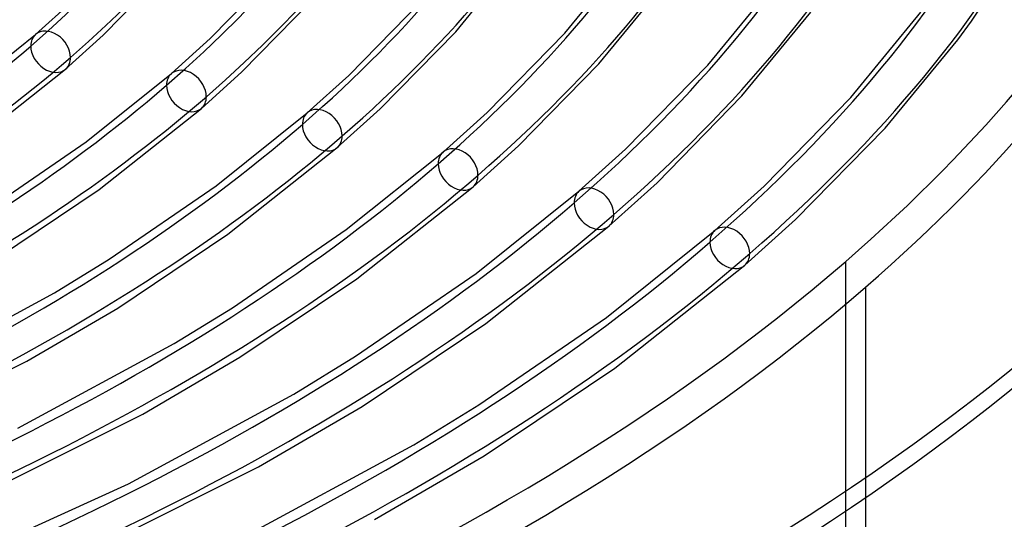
# Model space of a CAD drawing. Header units: millimetres. Extents: x -1077 to 1077, y -1167 to 1197.
# Tile 75 of 81: x 407 to 621, y 575 to 683. Entities that reach past the tile are written whole.
import ezdxf

# ---------------------------------------------------------------- set-up
doc = ezdxf.new("R2010")
doc.units = ezdxf.units.MM
doc.layers.add('HIDDEN', color=7, linetype='Continuous')
doc.layers.add('THICK', color=7, linetype='Continuous')

msp = doc.modelspace()

# ---------------------------------------------------------------- linework, layer by layer
at = {"layer": 'HIDDEN'}
for p, q in [((586.3, -135.48), (586.3, 630.96)), ((590.63, 625.38), (590.63, 579.67))]:
    msp.add_line(p, q, dxfattribs=at)
for centre, major_axis, ratio, start_param, end_param in [((0, 795.88), (-682, 0), 0.5, 0, 2.617994), ((0, 795.87), (-472.41, 0), 0.5, 2.617994, 3.14148), ((0, 795.87), (-506.51, 0), 0.5, 2.617994, 3.141549), ((0, 795.87), (-540.61, 0), 0.5, 2.617994, 3.141549), ((0, 795.87), (-574.71, 0), 0.5, 2.617994, 3.141549), ((0, 795.87), (-608.81, 0), 0.5, 2.617994, 3.141549), ((0, 795.87), (-642.91, 0), 0.5, 2.617994, 3.141548), ((0, 795.88), (-682, 0), 0.5, 2.617994, 3.141593), ((413.44, 676.52), (-3.27, 3.77), 0.75, 0.000079, 0.713724), ((0, 795.87), (-472.41, 0), 0.5, 2.094507, 2.617994), ((413.44, 676.52), (-3.27, 3.77), 0.75, 0.713724, 3.141672), ((442.97, 667.99), (-3.27, 3.77), 0.75, 0.000079, 0.713724), ((0, 795.87), (-506.51, 0), 0.5, 2.093795, 2.617994), ((442.97, 667.99), (-3.27, 3.77), 0.75, 0.713724, 3.141672), ((472.5, 659.47), (-3.27, 3.77), 0.75, 0.000079, 0.713724), ((0, 795.87), (-540.61, 0), 0.5, 2.093172, 2.617994), ((472.5, 659.47), (-3.27, 3.77), 0.75, 0.713724, 3.141672), ((502.03, 650.94), (-3.27, 3.77), 0.75, 0.000079, 0.713724), ((0, 795.87), (-574.71, 0), 0.5, 2.092623, 2.617994), ((502.03, 650.94), (-3.27, 3.77), 0.75, 0.713724, 3.141672), ((531.57, 642.42), (-3.27, 3.77), 0.75, 0.000079, 0.713724), ((0, 795.87), (-608.81, 0), 0.5, 2.092136, 2.617994), ((531.57, 642.42), (-3.27, 3.77), 0.75, 0.713724, 3.141672), ((561.1, 633.89), (-3.27, 3.77), 0.75, 0.000079, 0.713724), ((0, 795.87), (-642.91, 0), 0.5, 2.0917, 2.617994), ((561.1, 633.89), (-3.27, 3.77), 0.75, 0.713724, 3.141672)]:
    msp.add_ellipse(centre, major_axis=major_axis, ratio=ratio, start_param=start_param, end_param=end_param, dxfattribs=at)
at = {"layer": 'THICK'}
for p, q in [((613.61, 683.17), (623.5, 697.98)), ((501.51, 680.87), (514.86, 697.1)), ((525.2, 680.56), (538.8, 697.1)), ((424.87, 680.1), (439.29, 694.83)), ((448.14, 679.37), (462.97, 694.52)), ((532.63, 673.89), (546.79, 691.11)), ((556.31, 673.58), (570.73, 691.11)), ((410.17, 680.29), (418.03, 687.38)), ((454.97, 672.1), (470.4, 687.85)), ((478.24, 671.36), (494.09, 687.54)), ((563.74, 666.92), (578.72, 685.12)), ((587.42, 666.6), (602.66, 685.13)), ((610.65, 679.14), (613.61, 683.17)), ((485.07, 664.09), (501.51, 680.87)), ((392.89, 666.45), (410.17, 680.29)), ((416.71, 672.75), (424.87, 680.1)), ((439.71, 671.77), (448.14, 679.37)), ((508.34, 663.35), (525.2, 680.56)), ((594.85, 659.94), (610.65, 679.14)), ((395.94, 656.33), (416.71, 672.75)), ((515.18, 656.08), (532.63, 673.89)), ((538.45, 655.34), (556.31, 673.58)), ((421.16, 656.92), (439.71, 671.77)), ((446.24, 664.22), (454.97, 672.1)), ((469.24, 663.24), (478.24, 671.36)), ((545.28, 648.07), (563.74, 666.92)), ((568.55, 647.33), (587.42, 666.6)), ((423.96, 646.62), (446.24, 664.22)), ((475.77, 655.7), (485.07, 664.09)), ((449.44, 647.39), (469.24, 663.24)), ((498.77, 654.72), (508.34, 663.35)), ((575.38, 640.06), (594.85, 659.94)), ((399.35, 641.96), (421.16, 656.92)), ((451.99, 636.91), (475.77, 655.7)), ((505.3, 647.17), (515.18, 656.08)), ((528.3, 646.19), (538.45, 655.34)), ((477.71, 637.86), (498.77, 654.72)), ((401.51, 631.53), (423.96, 646.62)), ((426.15, 631.42), (449.44, 647.39)), ((480.02, 627.21), (505.3, 647.17)), ((534.83, 638.65), (545.28, 648.07)), ((557.83, 637.67), (568.55, 647.33)), ((505.99, 628.33), (528.3, 646.19)), ((564.36, 630.12), (575.38, 640.06)), ((508.05, 617.5), (534.83, 638.65)), ((428.06, 620.83), (451.99, 636.91)), ((452.95, 620.88), (477.71, 637.86)), ((534.26, 618.8), (557.83, 637.67)), ((414.25, 624.12), (426.15, 631.42)), ((536.08, 607.79), (564.36, 630.12)), ((454.61, 610.13), (480.02, 627.21)), ((479.75, 610.34), (505.99, 628.33)), ((382.31, 606.81), (414.25, 624.12)), ((408.27, 609.28), (428.06, 620.83)), ((440.3, 613.12), (452.95, 620.88)), ((506.55, 599.79), (534.26, 618.8)), ((481.17, 599.43), (508.05, 617.5)), ((406.34, 594.71), (440.3, 613.12)), ((433.47, 597.8), (454.61, 610.13)), ((466.34, 602.11), (479.75, 610.34)), ((365.35, 587.82), (408.27, 609.28)), ((507.72, 588.74), (536.08, 607.79)), ((430.36, 582.61), (466.34, 602.11)), ((458.67, 586.32), (481.17, 599.43)), ((492.39, 591.11), (506.55, 599.79)), ((387.82, 575), (433.47, 597.8)), ((454.39, 570.51), (492.39, 591.11)), ((483.87, 574.85), (507.72, 588.74)), ((410.29, 562.17), (458.67, 586.32)), ((389.5, 564.08), (430.36, 582.61)), ((590.63, 579.67), (590.63, -141.06))]:
    msp.add_line(p, q, dxfattribs=at)
for centre, major_axis, ratio, start_param, end_param in [((0, 800.21), (732, 0), 0.5, -3.141592, -0.523599), ((0, 800.21), (-677, 0), 0.5, 0, 2.617994), ((0, 800.21), (-677, 0), 0.5, 2.617994, 3.141593), ((0, 795.88), (-732, 0), 0.5, 0, 2.617994), ((0, 795.87), (482.39, 0), 0.5, -0.523599, -0.000044), ((0, 795.87), (516.49, 0), 0.5, -0.523599, -0.000044), ((0, 795.87), (550.59, 0), 0.5, -0.523599, -0.000044), ((0, 795.87), (584.69, 0), 0.5, -0.523599, -0.000044), ((0, 795.87), (618.79, 0), 0.5, -0.523599, -0.000044), ((0, 795.87), (652.89, 0), 0.5, -0.523599, -0.000044), ((413.44, 676.52), (-3.27, 3.77), 0.75, -2.427868, 0.000079), ((0, 795.87), (482.39, 0), 0.5, -1.044064, -0.523599), ((413.44, 676.52), (-3.27, 3.77), 0.75, -3.141514, -2.427868), ((442.97, 667.99), (-3.27, 3.77), 0.75, -2.427868, 0.000079), ((0, 795.87), (516.49, 0), 0.5, -1.044962, -0.523599), ((442.97, 667.99), (-3.27, 3.77), 0.75, -3.141514, -2.427868), ((472.5, 659.47), (-3.27, 3.77), 0.75, -2.427868, 0.000079), ((0, 795.87), (550.59, 0), 0.5, -1.045749, -0.523599), ((472.5, 659.47), (-3.27, 3.77), 0.75, -3.141514, -2.427868), ((502.03, 650.94), (-3.27, 3.77), 0.75, -2.427868, 0.000079), ((0, 795.87), (584.69, 0), 0.5, -1.046444, -0.523599), ((502.03, 650.94), (-3.27, 3.77), 0.75, -3.141514, -2.427868), ((531.57, 642.42), (-3.27, 3.77), 0.75, -2.427868, 0.000079), ((0, 795.87), (618.79, 0), 0.5, -1.047063, -0.523599), ((531.57, 642.42), (-3.27, 3.77), 0.75, -3.141514, -2.427868), ((561.1, 633.89), (-3.27, 3.77), 0.75, -2.427868, 0.000079), ((0, 795.87), (652.89, 0), 0.5, -1.047617, -0.523599), ((561.1, 633.89), (-3.27, 3.77), 0.75, -3.141514, -2.427868)]:
    msp.add_ellipse(centre, major_axis=major_axis, ratio=ratio, start_param=start_param, end_param=end_param, dxfattribs=at)

doc.saveas('drawing.dxf')
